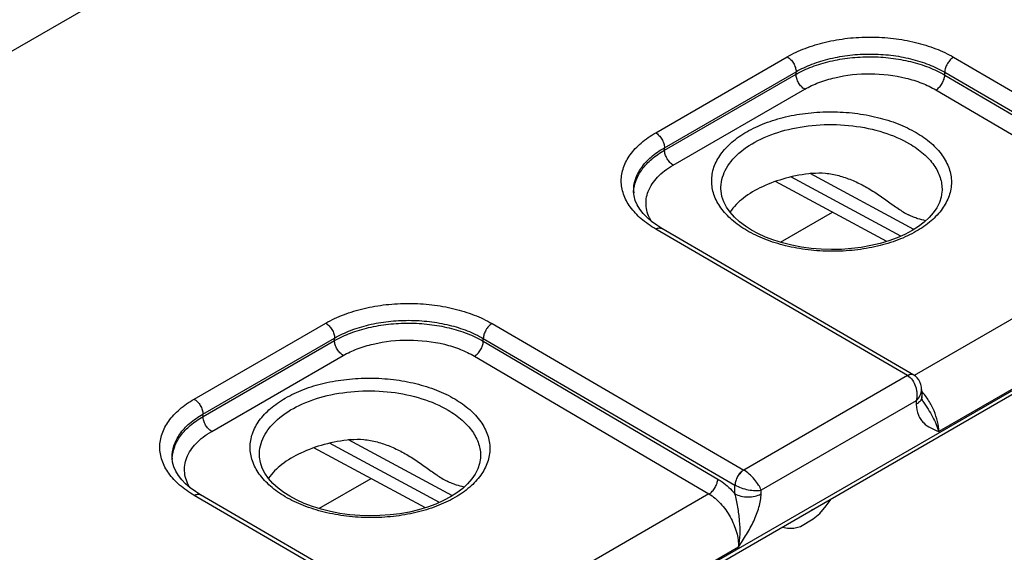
# Model space of a CAD drawing. Header units: inches. Extents: x 0 to 34, y 0 to 22.
# Tile 51 of 133: x 4.151 to 5.345, y 17.207 to 17.853. Entities that reach past the tile are written whole.
import ezdxf

# ---------------------------------------------------------------- set-up
doc = ezdxf.new("R2010")
doc.units = ezdxf.units.IN
doc.header["$LTSCALE"] = 1.87
doc.header["$MEASUREMENT"] = 0
doc.layers.get('0').update_dxf_attribs({"linetype": 'CONTINUOUS'})

msp = doc.modelspace()

# ---------------------------------------------------------------- linework, layer by layer
at = {"color": 7, "linetype": 'Continuous'}
for p, q in [((8.2316, 20.176), (3.5526, 17.4744)), ((4.5906, 16.962), (9.019, 19.5189)), ((4.5876, 16.9555), (9.016, 19.5124)), ((4.9224, 17.7157), (5.082, 17.8078)), ((5.2835, 17.8073), (5.5887, 17.6295)), ((4.933, 17.6975), (5.0926, 17.7897)), ((4.9331, 17.6945), (5.0926, 17.7866)), ((5.0926, 17.7866), (5.0926, 17.7897)), ((5.2729, 17.7857), (5.2729, 17.7891)), ((5.2729, 17.7891), (5.578, 17.6114)), ((5.2729, 17.7857), (5.5572, 17.6187)), ((4.9436, 17.6764), (5.1031, 17.7685)), ((5.2622, 17.7676), (5.5465, 17.6006)), ((4.9331, 17.6945), (4.933, 17.6975)), ((5.2028, 17.5838), (5.0675, 17.6566)), ((5.2198, 17.5903), (5.0864, 17.662)), ((5.2354, 17.5984), (5.1095, 17.6661)), ((4.8957, 17.6441), (4.8957, 17.6441)), ((5.0015, 17.6473), (5.0015, 17.6473)), ((5.2696, 17.6458), (5.2696, 17.6458)), ((5.0737, 17.5828), (5.1368, 17.6193)), ((5.2277, 17.4211), (4.9225, 17.5988)), ((5.2352, 17.4218), (4.93, 17.5995)), ((5.5465, 17.6006), (5.2359, 17.4213)), ((5.5824, 17.536), (5.2656, 17.3531)), ((4.3629, 17.3926), (4.5225, 17.4847)), ((4.724, 17.4842), (5.0292, 17.3065)), ((4.3735, 17.3745), (4.5331, 17.4666)), ((4.5331, 17.4635), (4.5331, 17.4666)), ((4.7134, 17.4627), (4.7134, 17.4661)), ((4.7134, 17.4661), (5.0185, 17.2883)), ((4.3736, 17.3714), (4.5331, 17.4635)), ((4.7134, 17.4627), (4.9977, 17.2956)), ((4.3841, 17.3533), (4.5436, 17.4454)), ((4.7027, 17.4446), (4.987, 17.2775)), ((5.2277, 17.4211), (5.0292, 17.3065)), ((5.2352, 17.4218), (5.2339, 17.4223)), ((5.2448, 17.4043), (5.245, 17.3957)), ((5.2383, 17.3905), (5.0502, 17.282)), ((5.2383, 17.3905), (5.2384, 17.3862)), ((5.2463, 17.39), (5.2463, 17.39)), ((4.3736, 17.3714), (4.3735, 17.3745)), ((4.6433, 17.2608), (4.508, 17.3335)), ((4.6603, 17.2672), (4.5269, 17.339)), ((4.6759, 17.2754), (4.55, 17.3431)), ((4.3362, 17.3211), (4.3362, 17.3211)), ((4.442, 17.3242), (4.442, 17.3242)), ((4.7101, 17.3228), (4.7101, 17.3227)), ((4.5142, 17.2598), (4.5773, 17.2962)), ((5.0184, 17.2778), (5.0185, 17.2883)), ((4.6682, 17.098), (4.363, 17.2758)), ((4.6757, 17.0988), (4.3705, 17.2765)), ((4.987, 17.2775), (4.6764, 17.0983)), ((5.0502, 17.2775), (5.0502, 17.282)), ((5.1213, 17.254), (5.1292, 17.2632)), ((5.1292, 17.2632), (5.135, 17.2712)), ((5.135, 17.2712), (5.1352, 17.2716)), ((5.0998, 17.2508), (5.0983, 17.2503)), ((5.0995, 17.251), (5.0998, 17.2508)), ((5.1115, 17.2576), (5.0998, 17.2508)), ((5.1112, 17.2578), (5.1115, 17.2576)), ((5.113, 17.2588), (5.1115, 17.2576)), ((5.1135, 17.2472), (5.1213, 17.254)), ((5.0761, 17.2375), (5.0763, 17.2373)), ((5.0763, 17.2373), (5.0822, 17.2361)), ((5.09, 17.236), (5.0978, 17.2382)), ((5.0978, 17.2382), (5.1135, 17.2472)), ((5.0822, 17.2361), (5.09, 17.236)), ((5.0229, 17.213), (4.7061, 17.03))]:
    msp.add_line(p, q, dxfattribs=at)
for points in [[(4.93, 17.5995), (4.9238, 17.6034), (4.9175, 17.608), (4.912, 17.6128), (4.9073, 17.6177), (4.9033, 17.6228), (4.9001, 17.6281), (4.8977, 17.6335), (4.8962, 17.6391), (4.8957, 17.6441)], [(5.0385, 17.5977), (5.0312, 17.6023), (5.0241, 17.6077), (5.0178, 17.6134), (5.0125, 17.6194), (5.0082, 17.6256), (5.0049, 17.632), (5.0027, 17.6385), (5.0016, 17.6452), (5.0015, 17.6473)], [(5.2696, 17.6458), (5.2695, 17.6439), (5.2685, 17.6374), (5.2663, 17.631), (5.2632, 17.6247), (5.259, 17.6187), (5.2539, 17.6129), (5.2479, 17.6073), (5.241, 17.602), (5.2332, 17.597), (5.2246, 17.5924), (5.2152, 17.5882), (5.2051, 17.5845), (5.1945, 17.5813), (5.1833, 17.5787), (5.1717, 17.5766), (5.1598, 17.5751), (5.1476, 17.5742), (5.1354, 17.574), (5.1231, 17.5743), (5.111, 17.5754), (5.0991, 17.577), (5.0875, 17.5792), (5.0763, 17.582), (5.0657, 17.5853), (5.0556, 17.5892), (5.0463, 17.5935), (5.0385, 17.5977)], [(5.2448, 17.4043), (5.2446, 17.4072), (5.2439, 17.4104), (5.2428, 17.4134), (5.2414, 17.416), (5.2395, 17.4183), (5.2374, 17.4203), (5.2352, 17.4218)], [(5.2463, 17.39), (5.246, 17.3905), (5.2457, 17.3913), (5.2453, 17.3925), (5.2451, 17.394), (5.245, 17.3957)], [(4.3705, 17.2765), (4.3643, 17.2804), (4.358, 17.285), (4.3525, 17.2897), (4.3478, 17.2947), (4.3438, 17.2998), (4.3406, 17.3051), (4.3382, 17.3105), (4.3367, 17.3161), (4.3362, 17.3211)], [(4.479, 17.2747), (4.4717, 17.2793), (4.4646, 17.2847), (4.4583, 17.2904), (4.453, 17.2964), (4.4487, 17.3026), (4.4454, 17.309), (4.4432, 17.3155), (4.4421, 17.3222), (4.442, 17.3242)], [(4.7101, 17.3228), (4.71, 17.3209), (4.709, 17.3143), (4.7068, 17.3079), (4.7037, 17.3017), (4.6995, 17.2957), (4.6944, 17.2898), (4.6884, 17.2843), (4.6815, 17.279), (4.6737, 17.274), (4.6651, 17.2694), (4.6557, 17.2652), (4.6456, 17.2615), (4.635, 17.2583), (4.6238, 17.2556), (4.6122, 17.2535), (4.6003, 17.252), (4.5881, 17.2512), (4.5759, 17.2509), (4.5637, 17.2513), (4.5515, 17.2523), (4.5396, 17.2539), (4.528, 17.2562), (4.5168, 17.259), (4.5062, 17.2623), (4.4961, 17.2661), (4.4868, 17.2704), (4.479, 17.2747)]]:
    msp.add_lwpolyline(points, dxfattribs=at)
for centre, radius, start, end in [((4.939, 17.6421), 0.0432, 177.3306, 179.169), ((4.3795, 17.3191), 0.0432, 177.3306, 179.169), ((5.0293, 17.307), 0.0216, 239.9252, 240.1386)]:
    msp.add_arc(centre, radius, start, end, dxfattribs=at)
for points, knots in [([(5.082, 17.8078), (5.0889, 17.8118), (5.104, 17.8188), (5.1286, 17.8262), (5.1552, 17.8308), (5.1828, 17.8323), (5.2104, 17.8306), (5.237, 17.8259), (5.2616, 17.8184), (5.2766, 17.8113), (5.2835, 17.8073)], [0, 0, 0, 0, 0.1141, 0.237195, 0.366768, 0.499736, 0.63274, 0.762419, 0.885682, 1, 1, 1, 1]), ([(5.0926, 17.7897), (5.0988, 17.7932), (5.1122, 17.7995), (5.1342, 17.8062), (5.158, 17.8103), (5.1827, 17.8116), (5.2075, 17.8102), (5.2312, 17.8059), (5.2532, 17.7991), (5.2667, 17.7928), (5.2729, 17.7891)], [0, 0, 0, 0, 0.114145, 0.237238, 0.36678, 0.499705, 0.63267, 0.762331, 0.885612, 1, 1, 1, 1]), ([(5.082, 17.8078), (5.0835, 17.8069), (5.0863, 17.8046), (5.0896, 17.8001), (5.0919, 17.795), (5.0926, 17.7914), (5.0926, 17.7897)], [0, 0, 0, 0, 0.236976, 0.499189, 0.761843, 1, 1, 1, 1]), ([(5.0926, 17.7866), (5.0988, 17.7901), (5.1123, 17.7964), (5.1342, 17.803), (5.158, 17.807), (5.1827, 17.8083), (5.2075, 17.8068), (5.2312, 17.8025), (5.2532, 17.7957), (5.2667, 17.7894), (5.2729, 17.7857)], [0, 0, 0, 0, 0.114008, 0.237036, 0.366572, 0.499533, 0.632558, 0.762282, 0.885608, 1, 1, 1, 1]), ([(5.2835, 17.8073), (5.282, 17.8064), (5.2792, 17.8041), (5.2759, 17.7996), (5.2736, 17.7945), (5.2729, 17.7909), (5.2729, 17.7891)], [0, 0, 0, 0, 0.236844, 0.499187, 0.761971, 1, 1, 1, 1]), ([(5.1031, 17.7685), (5.1016, 17.7693), (5.0988, 17.7717), (5.0955, 17.7762), (5.0933, 17.7812), (5.0926, 17.7848), (5.0926, 17.7866)], [0, 0, 0, 0, 0.237244, 0.499463, 0.761973, 1, 1, 1, 1]), ([(5.1031, 17.7685), (5.1085, 17.7716), (5.1204, 17.7771), (5.1468, 17.7851), (5.1827, 17.7888), (5.2185, 17.7847), (5.2448, 17.7765), (5.2567, 17.7708), (5.2622, 17.7676)], [0, 0, 0, 0, 0.114151, 0.23728, 0.499471, 0.761948, 0.885415, 1, 1, 1, 1]), ([(5.2622, 17.7676), (5.2637, 17.7685), (5.2665, 17.7709), (5.2698, 17.7753), (5.2721, 17.7804), (5.2728, 17.784), (5.2729, 17.7857)], [0, 0, 0, 0, 0.236981, 0.49946, 0.762231, 1, 1, 1, 1]), ([(5.0328, 17.5972), (5.0265, 17.6009), (5.0149, 17.609), (5.0011, 17.6237), (4.9923, 17.64), (4.9893, 17.6572), (4.9923, 17.6744), (5.0011, 17.6906), (5.0149, 17.7052), (5.0332, 17.7178), (5.0553, 17.728), (5.0803, 17.7356), (5.1074, 17.7402), (5.1356, 17.7416), (5.1638, 17.7399), (5.1909, 17.735), (5.2159, 17.7272), (5.2313, 17.7199), (5.2383, 17.7158)], [0, 0, 0, 0, 0.060535, 0.114796, 0.163682, 0.209358, 0.254958, 0.303643, 0.357634, 0.417884, 0.484272, 0.555879, 0.631259, 0.708625, 0.786036, 0.861544, 0.933354, 1, 1, 1, 1]), ([(4.9225, 17.5988), (4.9162, 17.6024), (4.9049, 17.6103), (4.8913, 17.6247), (4.8827, 17.6405), (4.8797, 17.6573), (4.8827, 17.6741), (4.8913, 17.6899), (4.9048, 17.7042), (4.9162, 17.712), (4.9224, 17.7157)], [0, 0, 0, 0, 0.144884, 0.274626, 0.39142, 0.500515, 0.609515, 0.726059, 0.855466, 1, 1, 1, 1]), ([(4.9224, 17.7157), (4.9239, 17.7148), (4.9267, 17.7124), (4.93, 17.7079), (4.9323, 17.7029), (4.933, 17.6992), (4.933, 17.6975)], [0, 0, 0, 0, 0.236976, 0.499189, 0.761843, 1, 1, 1, 1]), ([(5.0015, 17.6473), (5.0014, 17.6511), (5.0023, 17.6591), (5.0065, 17.6705), (5.0137, 17.6814), (5.0272, 17.6954), (5.0505, 17.7098), (5.0842, 17.7211), (5.122, 17.7264), (5.1609, 17.7252), (5.1978, 17.7176), (5.2204, 17.7081), (5.2303, 17.7022)], [0, 0, 0, 0, 0.043179, 0.087918, 0.135696, 0.187501, 0.304299, 0.437568, 0.58172, 0.728932, 0.870821, 1, 1, 1, 1]), ([(5.2383, 17.7158), (5.2447, 17.7121), (5.2563, 17.704), (5.2701, 17.6892), (5.2789, 17.673), (5.2819, 17.6558), (5.2789, 17.6386), (5.2701, 17.6224), (5.2563, 17.6078), (5.238, 17.5952), (5.2159, 17.5849), (5.1909, 17.5774), (5.1638, 17.5728), (5.1356, 17.5713), (5.1074, 17.5731), (5.0803, 17.5779), (5.0552, 17.5857), (5.0399, 17.593), (5.0328, 17.5972)], [0, 0, 0, 0, 0.060535, 0.114796, 0.163682, 0.209358, 0.254958, 0.303643, 0.357634, 0.417884, 0.484272, 0.555879, 0.631259, 0.708625, 0.786036, 0.861544, 0.933354, 1, 1, 1, 1]), ([(4.8957, 17.6441), (4.8955, 17.6491), (4.8971, 17.6595), (4.9047, 17.674), (4.9169, 17.6871), (4.9273, 17.6942), (4.933, 17.6975)], [0, 0, 0, 0, 0.218502, 0.451379, 0.710202, 1, 1, 1, 1]), ([(4.8958, 17.6441), (4.896, 17.6489), (4.8982, 17.6587), (4.9059, 17.6723), (4.9178, 17.6846), (4.9277, 17.6913), (4.9331, 17.6945)], [0, 0, 0, 0, 0.218431, 0.452595, 0.71182, 1, 1, 1, 1]), ([(4.9436, 17.6764), (4.9421, 17.6772), (4.9393, 17.6796), (4.9361, 17.6841), (4.9338, 17.6892), (4.9331, 17.6928), (4.9331, 17.6945)], [0, 0, 0, 0, 0.237244, 0.499463, 0.761973, 1, 1, 1, 1]), ([(5.2303, 17.7022), (5.2363, 17.6987), (5.2471, 17.6911), (5.26, 17.6773), (5.268, 17.662), (5.2697, 17.651), (5.2696, 17.6458)], [0, 0, 0, 0, 0.289471, 0.548546, 0.781743, 1, 1, 1, 1]), ([(4.9172, 17.6082), (4.9155, 17.611), (4.9127, 17.6168), (4.9105, 17.6261), (4.9107, 17.6356), (4.914, 17.6483), (4.9222, 17.66), (4.9333, 17.6699), (4.94, 17.6743), (4.9436, 17.6764)], [0, 0, 0, 0, 0.119815, 0.233742, 0.345688, 0.459924, 0.708518, 0.848618, 1, 1, 1, 1]), ([(5.1119, 17.6665), (5.1173, 17.6671), (5.1283, 17.6671), (5.1444, 17.6641), (5.1599, 17.6587), (5.1698, 17.654), (5.1746, 17.6514)], [0, 0, 0, 0, 0.248677, 0.49821, 0.748775, 1, 1, 1, 1]), ([(5.1119, 17.6665), (5.1012, 17.6652), (5.0806, 17.6615), (5.0523, 17.6514), (5.029, 17.6378), (5.0169, 17.6259), (5.0124, 17.6195)], [0, 0, 0, 0, 0.287227, 0.554479, 0.79318, 1, 1, 1, 1]), ([(5.1746, 17.6514), (5.1796, 17.6487), (5.1893, 17.6429), (5.203, 17.6333), (5.2159, 17.6238), (5.2246, 17.6182), (5.229, 17.6159)], [0, 0, 0, 0, 0.261087, 0.520169, 0.77201, 1, 1, 1, 1]), ([(5.2497, 17.6089), (5.2466, 17.6097), (5.2416, 17.6109), (5.2347, 17.6133), (5.231, 17.615), (5.229, 17.6159)], [0, 0, 0, 0, 0.438307, 0.700522, 1, 1, 1, 1]), ([(4.9225, 17.5988), (4.9231, 17.5992), (4.9244, 17.5998), (4.9264, 17.6003), (4.9283, 17.6002), (4.9295, 17.5998), (4.93, 17.5995)], [0, 0, 0, 0, 0.290323, 0.549714, 0.782684, 1, 1, 1, 1]), ([(4.5225, 17.4847), (4.5294, 17.4887), (4.5445, 17.4957), (4.5691, 17.5032), (4.5957, 17.5077), (4.6233, 17.5092), (4.6509, 17.5076), (4.6775, 17.5029), (4.7021, 17.4953), (4.7171, 17.4882), (4.724, 17.4842)], [0, 0, 0, 0, 0.1141, 0.237195, 0.366768, 0.499736, 0.63274, 0.762419, 0.885682, 1, 1, 1, 1]), ([(4.5331, 17.4666), (4.5393, 17.4702), (4.5527, 17.4765), (4.5747, 17.4832), (4.5985, 17.4873), (4.6232, 17.4886), (4.648, 17.4871), (4.6717, 17.4829), (4.6937, 17.4761), (4.7072, 17.4697), (4.7134, 17.4661)], [0, 0, 0, 0, 0.114145, 0.237238, 0.36678, 0.499705, 0.63267, 0.762331, 0.885612, 1, 1, 1, 1]), ([(4.5225, 17.4847), (4.524, 17.4839), (4.5268, 17.4815), (4.5301, 17.477), (4.5324, 17.472), (4.5331, 17.4683), (4.5331, 17.4666)], [0, 0, 0, 0, 0.236976, 0.499189, 0.761843, 1, 1, 1, 1]), ([(4.5331, 17.4635), (4.5393, 17.4671), (4.5528, 17.4733), (4.5747, 17.4799), (4.5985, 17.4839), (4.6232, 17.4852), (4.648, 17.4837), (4.6717, 17.4795), (4.6937, 17.4727), (4.7072, 17.4663), (4.7134, 17.4627)], [0, 0, 0, 0, 0.114008, 0.237036, 0.366572, 0.499533, 0.632558, 0.762282, 0.885608, 1, 1, 1, 1]), ([(4.724, 17.4842), (4.7225, 17.4834), (4.7197, 17.481), (4.7164, 17.4765), (4.7141, 17.4714), (4.7134, 17.4678), (4.7134, 17.4661)], [0, 0, 0, 0, 0.236844, 0.499187, 0.761971, 1, 1, 1, 1]), ([(4.5436, 17.4454), (4.549, 17.4486), (4.5609, 17.4541), (4.5873, 17.462), (4.6232, 17.4658), (4.659, 17.4617), (4.6853, 17.4535), (4.6972, 17.4478), (4.7027, 17.4446)], [0, 0, 0, 0, 0.114151, 0.23728, 0.499471, 0.761948, 0.885415, 1, 1, 1, 1]), ([(4.5436, 17.4454), (4.5421, 17.4463), (4.5393, 17.4487), (4.536, 17.4531), (4.5338, 17.4582), (4.5331, 17.4618), (4.5331, 17.4635)], [0, 0, 0, 0, 0.237244, 0.499463, 0.761973, 1, 1, 1, 1]), ([(4.7027, 17.4446), (4.7042, 17.4455), (4.707, 17.4478), (4.7103, 17.4523), (4.7126, 17.4574), (4.7133, 17.461), (4.7134, 17.4627)], [0, 0, 0, 0, 0.236981, 0.49946, 0.762231, 1, 1, 1, 1]), ([(4.4734, 17.2741), (4.467, 17.2779), (4.4554, 17.286), (4.4416, 17.3007), (4.4328, 17.3169), (4.4298, 17.3342), (4.4328, 17.3513), (4.4416, 17.3675), (4.4554, 17.3821), (4.4737, 17.3947), (4.4958, 17.405), (4.5208, 17.4126), (4.5479, 17.4171), (4.5761, 17.4186), (4.6043, 17.4169), (4.6314, 17.412), (4.6564, 17.4042), (4.6718, 17.3969), (4.6788, 17.3928)], [0, 0, 0, 0, 0.060535, 0.114796, 0.163682, 0.209358, 0.254958, 0.303643, 0.357634, 0.417884, 0.484272, 0.555879, 0.631259, 0.708625, 0.786036, 0.861544, 0.933354, 1, 1, 1, 1]), ([(5.2352, 17.4218), (5.2347, 17.4221), (5.2335, 17.4225), (5.2316, 17.4226), (5.2296, 17.4221), (5.2283, 17.4215), (5.2277, 17.4211)], [0, 0, 0, 0, 0.217316, 0.450286, 0.709676, 1, 1, 1, 1]), ([(5.2339, 17.4223), (5.2329, 17.4226), (5.2307, 17.4225), (5.2287, 17.4216), (5.2277, 17.4211)], [0, 0, 0, 0, 0.456619, 1, 1, 1, 1]), ([(5.2277, 17.4211), (5.2324, 17.4183), (5.2366, 17.4118), (5.2387, 17.4037), (5.2394, 17.3978), (5.239, 17.3934), (5.2383, 17.3905)], [0, 0, 0, 0, 0.479289, 0.611923, 0.744389, 1, 1, 1, 1]), ([(5.2383, 17.3905), (5.2403, 17.3925), (5.2435, 17.3967), (5.2449, 17.4019), (5.2448, 17.4043)], [0, 0, 0, 0, 0.52929, 1, 1, 1, 1]), ([(4.363, 17.2758), (4.3567, 17.2794), (4.3454, 17.2873), (4.3318, 17.3016), (4.3232, 17.3175), (4.3203, 17.3343), (4.3232, 17.3511), (4.3318, 17.3669), (4.3453, 17.3812), (4.3567, 17.389), (4.3629, 17.3926)], [0, 0, 0, 0, 0.144884, 0.274626, 0.39142, 0.500515, 0.609515, 0.726059, 0.855466, 1, 1, 1, 1]), ([(4.3629, 17.3926), (4.3644, 17.3917), (4.3672, 17.3894), (4.3705, 17.3849), (4.3728, 17.3798), (4.3735, 17.3762), (4.3735, 17.3745)], [0, 0, 0, 0, 0.236976, 0.499189, 0.761843, 1, 1, 1, 1]), ([(4.442, 17.3242), (4.4419, 17.3281), (4.4428, 17.336), (4.447, 17.3475), (4.4542, 17.3584), (4.4677, 17.3723), (4.491, 17.3868), (4.5247, 17.3981), (4.5625, 17.4034), (4.6014, 17.4022), (4.6383, 17.3946), (4.6609, 17.385), (4.6708, 17.3792)], [0, 0, 0, 0, 0.043179, 0.087918, 0.135696, 0.187501, 0.304299, 0.437568, 0.58172, 0.728932, 0.870821, 1, 1, 1, 1]), ([(4.6788, 17.3928), (4.6852, 17.389), (4.6968, 17.3809), (4.7106, 17.3662), (4.7194, 17.3499), (4.7224, 17.3327), (4.7194, 17.3155), (4.7106, 17.2993), (4.6968, 17.2847), (4.6785, 17.2721), (4.6564, 17.2619), (4.6314, 17.2543), (4.6043, 17.2497), (4.5761, 17.2483), (4.5479, 17.25), (4.5208, 17.2549), (4.4957, 17.2627), (4.4804, 17.27), (4.4734, 17.2741)], [0, 0, 0, 0, 0.060535, 0.114796, 0.163682, 0.209358, 0.254958, 0.303643, 0.357634, 0.417884, 0.484272, 0.555879, 0.631259, 0.708625, 0.786036, 0.861544, 0.933354, 1, 1, 1, 1]), ([(5.245, 17.3957), (5.245, 17.3948), (5.2447, 17.393), (5.2433, 17.3904), (5.2412, 17.3881), (5.2394, 17.3868), (5.2384, 17.3862)], [0, 0, 0, 0, 0.21857, 0.452166, 0.711185, 1, 1, 1, 1]), ([(5.2656, 17.3531), (5.2656, 17.3572), (5.2643, 17.3658), (5.2601, 17.3786), (5.2536, 17.391), (5.248, 17.3987), (5.2449, 17.4023)], [0, 0, 0, 0, 0.226977, 0.477051, 0.739066, 1, 1, 1, 1]), ([(5.2384, 17.3862), (5.2384, 17.3817), (5.2396, 17.3752), (5.2435, 17.3679), (5.2483, 17.3623), (5.2558, 17.3572), (5.2624, 17.3545), (5.2656, 17.3531)], [0, 0, 0, 0, 0.290805, 0.418063, 0.537966, 0.768912, 1, 1, 1, 1]), ([(5.2463, 17.39), (5.2484, 17.3868), (5.2526, 17.3806), (5.2582, 17.3713), (5.2626, 17.3622), (5.2648, 17.3561), (5.2656, 17.3531)], [0, 0, 0, 0, 0.272107, 0.534098, 0.778987, 1, 1, 1, 1]), ([(4.3362, 17.3211), (4.336, 17.3261), (4.3376, 17.3364), (4.3452, 17.351), (4.3574, 17.3641), (4.3678, 17.3712), (4.3735, 17.3745)], [0, 0, 0, 0, 0.218502, 0.451379, 0.710202, 1, 1, 1, 1]), ([(4.3363, 17.3211), (4.3365, 17.3258), (4.3387, 17.3356), (4.3464, 17.3492), (4.3583, 17.3615), (4.3682, 17.3683), (4.3736, 17.3714)], [0, 0, 0, 0, 0.218431, 0.452595, 0.71182, 1, 1, 1, 1]), ([(4.3841, 17.3533), (4.3826, 17.3542), (4.3798, 17.3566), (4.3766, 17.361), (4.3743, 17.3661), (4.3736, 17.3697), (4.3736, 17.3714)], [0, 0, 0, 0, 0.237244, 0.499463, 0.761973, 1, 1, 1, 1]), ([(4.6708, 17.3792), (4.6768, 17.3757), (4.6876, 17.3681), (4.7005, 17.3542), (4.7085, 17.3389), (4.7102, 17.328), (4.7101, 17.3228)], [0, 0, 0, 0, 0.289471, 0.548546, 0.781743, 1, 1, 1, 1]), ([(4.3577, 17.2851), (4.356, 17.2879), (4.3532, 17.2938), (4.351, 17.3031), (4.3512, 17.3125), (4.3545, 17.3253), (4.3627, 17.337), (4.3738, 17.3468), (4.3805, 17.3512), (4.3841, 17.3533)], [0, 0, 0, 0, 0.119815, 0.233742, 0.345688, 0.459924, 0.708518, 0.848618, 1, 1, 1, 1]), ([(4.5524, 17.3434), (4.5417, 17.3422), (4.5211, 17.3384), (4.4928, 17.3284), (4.4695, 17.3148), (4.4574, 17.3028), (4.4529, 17.2965)], [0, 0, 0, 0, 0.287227, 0.554479, 0.79318, 1, 1, 1, 1]), ([(4.5524, 17.3434), (4.5578, 17.344), (4.5688, 17.344), (4.5849, 17.341), (4.6004, 17.3357), (4.6103, 17.3309), (4.6151, 17.3284)], [0, 0, 0, 0, 0.248676, 0.49821, 0.748775, 1, 1, 1, 1]), ([(4.6151, 17.3284), (4.6201, 17.3257), (4.6298, 17.3199), (4.6435, 17.3103), (4.6564, 17.3008), (4.6651, 17.2951), (4.6695, 17.2929)], [0, 0, 0, 0, 0.261088, 0.520169, 0.77201, 1, 1, 1, 1]), ([(5.0292, 17.3065), (5.0277, 17.3056), (5.0249, 17.3033), (5.0215, 17.2988), (5.0192, 17.2937), (5.0186, 17.2901), (5.0185, 17.2883)], [0, 0, 0, 0, 0.236844, 0.499187, 0.761971, 1, 1, 1, 1]), ([(5.0292, 17.3065), (5.0277, 17.3056), (5.0249, 17.3032), (5.0216, 17.2987), (5.0193, 17.2937), (5.0186, 17.29), (5.0186, 17.2883)], [0, 0, 0, 0, 0.23658, 0.498909, 0.76183, 1, 1, 1, 1]), ([(5.0502, 17.282), (5.0495, 17.2842), (5.0471, 17.2889), (5.0422, 17.2955), (5.0362, 17.3016), (5.0316, 17.3051), (5.0292, 17.3065)], [0, 0, 0, 0, 0.216799, 0.47672, 0.750266, 1, 1, 1, 1]), ([(4.6902, 17.2858), (4.6871, 17.2866), (4.6821, 17.2879), (4.6752, 17.2902), (4.6715, 17.2919), (4.6695, 17.2929)], [0, 0, 0, 0, 0.438312, 0.700526, 1, 1, 1, 1]), ([(4.987, 17.2775), (4.9884, 17.2784), (4.9913, 17.2808), (4.9946, 17.2852), (4.9969, 17.2903), (4.9976, 17.2939), (4.9977, 17.2956)], [0, 0, 0, 0, 0.236981, 0.49946, 0.762231, 1, 1, 1, 1]), ([(4.9977, 17.2956), (4.9995, 17.2946), (5.0071, 17.2895), (5.0138, 17.2832), (5.0184, 17.2778)], [0, 0, 0, 0, 0.234431, 1, 1, 1, 1]), ([(5.0186, 17.2883), (5.021, 17.2869), (5.0263, 17.2847), (5.0345, 17.2824), (5.0427, 17.2814), (5.0479, 17.2816), (5.0502, 17.282)], [0, 0, 0, 0, 0.250301, 0.524327, 0.784175, 1, 1, 1, 1]), ([(4.363, 17.2758), (4.3636, 17.2761), (4.3649, 17.2768), (4.3669, 17.2772), (4.3688, 17.2772), (4.37, 17.2768), (4.3705, 17.2765)], [0, 0, 0, 0, 0.290323, 0.549714, 0.782684, 1, 1, 1, 1]), ([(4.987, 17.2775), (4.9922, 17.2745), (5.002, 17.266), (5.0134, 17.25), (5.021, 17.2319), (5.023, 17.219), (5.0229, 17.213)], [0, 0, 0, 0, 0.237053, 0.499139, 0.761692, 1, 1, 1, 1]), ([(5.0229, 17.213), (5.024, 17.2181), (5.0251, 17.2289), (5.0244, 17.2452), (5.0225, 17.2589), (5.0205, 17.2699), (5.0192, 17.2752), (5.0184, 17.2778)], [0, 0, 0, 0, 0.240925, 0.492181, 0.747196, 0.874582, 1, 1, 1, 1]), ([(5.0184, 17.2778), (5.0206, 17.2765), (5.0259, 17.2746), (5.0343, 17.2736), (5.0427, 17.2744), (5.0479, 17.2763), (5.0502, 17.2775)], [0, 0, 0, 0, 0.237771, 0.501106, 0.76384, 1, 1, 1, 1]), ([(5.0229, 17.213), (5.0262, 17.2181), (5.0328, 17.2284), (5.0415, 17.2444), (5.048, 17.2607), (5.0501, 17.2721), (5.0502, 17.2775)], [0, 0, 0, 0, 0.258878, 0.517525, 0.769703, 1, 1, 1, 1])]:
    msp.add_open_spline(points, degree=3, knots=knots, dxfattribs=at)

doc.saveas('drawing.dxf')
